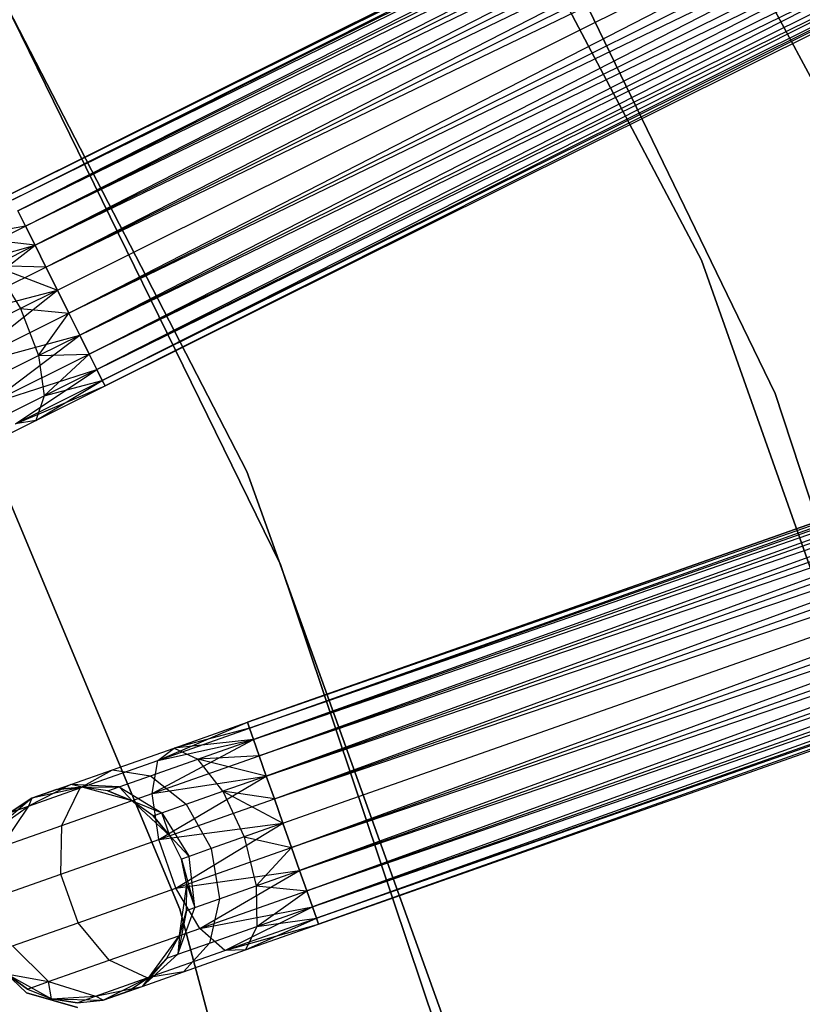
# Model space of a CAD drawing. Extents: x -91 to 92, y -91 to 92.
# Tile 245 of 256: x 39 to 46, y 13 to 22. Entities that reach past the tile are written whole.
import ezdxf

# ---------------------------------------------------------------- set-up
doc = ezdxf.new("R2010")
doc.units = 0
doc.header["$LTSCALE"] = 25.4
doc.layers.get('0').update_dxf_attribs({"linetype": 'CONTINUOUS'})

# ---------------------------------------------------------------- blocks, each defined once
blk = doc.blocks.new('NL2500012258_STL_2')
at = {"color": 0}
for p, q in [((148.2942, 28.9044, 177.3795), (131.0623, 20.324, 177.6205)), ((131.0623, 20.324, 177.3795), (148.2942, 28.9044, 177.3795)), ((148.2942, 28.9044, 177.3795), (131.0623, 20.324, 177.6205)), ((131.0623, 20.324, 177.3795), (148.2942, 28.9044, 177.3795)), ((131.088, 20.2723, 177.1454), (148.2942, 28.9044, 177.3795)), ((131.088, 20.2723, 177.1454), (148.2942, 28.9044, 177.3795)), ((131.0623, 20.324, 177.6205), (148.3199, 28.8528, 177.8546)), ((131.0623, 20.324, 177.6205), (148.3199, 28.8528, 177.8546)), ((131.088, 20.2723, 177.8546), (148.3199, 28.8528, 177.8546)), ((131.088, 20.2723, 177.8546), (148.3199, 28.8528, 177.8546)), ((148.3199, 28.8528, 177.8546), (131.1379, 20.172, 178.0681)), ((148.3199, 28.8528, 177.8546), (131.1379, 20.172, 178.0681)), ((148.3698, 28.7525, 176.9319), (131.088, 20.2723, 177.1454)), ((148.3698, 28.7525, 176.9319), (131.088, 20.2723, 177.1454)), ((131.1379, 20.172, 176.9319), (148.3698, 28.7525, 176.9319)), ((131.1379, 20.172, 176.9319), (148.3698, 28.7525, 176.9319)), ((131.2092, 20.0289, 176.7515), (148.3698, 28.7525, 176.9319)), ((131.2092, 20.0289, 176.7515), (148.3698, 28.7525, 176.9319)), ((131.1379, 20.172, 178.0681), (148.4411, 28.6094, 178.2485)), ((131.1379, 20.172, 178.0681), (148.4411, 28.6094, 178.2485)), ((131.2092, 20.0289, 178.2485), (148.4411, 28.6094, 178.2485)), ((131.2092, 20.0289, 178.2485), (148.4411, 28.6094, 178.2485)), ((148.4411, 28.6094, 178.2485), (131.2976, 19.8513, 178.3855)), ((148.4411, 28.6094, 178.2485), (131.2976, 19.8513, 178.3855)), ((148.5295, 28.4318, 176.6145), (131.2092, 20.0289, 176.7515)), ((148.5295, 28.4318, 176.6145), (131.2092, 20.0289, 176.7515)), ((131.2976, 19.8513, 176.6145), (148.5295, 28.4318, 176.6145)), ((131.2976, 19.8513, 176.6145), (148.5295, 28.4318, 176.6145)), ((131.3981, 19.6496, 176.5291), (148.5295, 28.4318, 176.6145)), ((131.3981, 19.6496, 176.5291), (148.5295, 28.4318, 176.6145)), ((131.2976, 19.8513, 178.3855), (148.63, 28.23, 178.4709)), ((131.2976, 19.8513, 178.3855), (148.63, 28.23, 178.4709)), ((131.3981, 19.6496, 178.4709), (148.63, 28.23, 178.4709)), ((131.3981, 19.6496, 178.4709), (148.63, 28.23, 178.4709)), ((131.3981, 19.6496, 176.5291), (148.7366, 28.0158, 176.5)), ((131.3981, 19.6496, 176.5291), (148.7366, 28.0158, 176.5)), ((131.5047, 19.4353, 178.5), (148.7366, 28.0158, 178.5)), ((131.5047, 19.4353, 178.5), (148.7366, 28.0158, 178.5)), ((131.5047, 19.4353, 176.5), (148.7366, 28.0158, 176.5)), ((131.5047, 19.4353, 176.5), (148.7366, 28.0158, 176.5)), ((131.6114, 19.2211, 176.5291), (148.7366, 28.0158, 176.5)), ((131.6114, 19.2211, 176.5291), (148.7366, 28.0158, 176.5)), ((131.6114, 19.2211, 178.4709), (148.8433, 27.8016, 178.4709)), ((131.6114, 19.2211, 178.4709), (148.8433, 27.8016, 178.4709)), ((148.8433, 27.8016, 178.4709), (131.7119, 19.0193, 178.3855)), ((148.8433, 27.8016, 178.4709), (131.7119, 19.0193, 178.3855)), ((148.9438, 27.5998, 176.6145), (131.6114, 19.2211, 176.5291)), ((148.9438, 27.5998, 176.6145), (131.6114, 19.2211, 176.5291)), ((131.7119, 19.0193, 176.6145), (148.9438, 27.5998, 176.6145)), ((131.7119, 19.0193, 176.6145), (148.9438, 27.5998, 176.6145)), ((131.8003, 18.8417, 176.7515), (148.9438, 27.5998, 176.6145)), ((131.8003, 18.8417, 176.7515), (148.9438, 27.5998, 176.6145)), ((131.7119, 19.0193, 178.3855), (149.0322, 27.4222, 178.2485)), ((131.7119, 19.0193, 178.3855), (149.0322, 27.4222, 178.2485)), ((131.8003, 18.8417, 178.2485), (149.0322, 27.4222, 178.2485)), ((131.8003, 18.8417, 178.2485), (149.0322, 27.4222, 178.2485)), ((149.0322, 27.4222, 178.2485), (131.8716, 18.6986, 178.0681)), ((149.0322, 27.4222, 178.2485), (131.8716, 18.6986, 178.0681)), ((149.1035, 27.2791, 176.9319), (131.8003, 18.8417, 176.7515)), ((149.1035, 27.2791, 176.9319), (131.8003, 18.8417, 176.7515)), ((131.8716, 18.6986, 176.9319), (149.1035, 27.2791, 176.9319)), ((131.8716, 18.6986, 176.9319), (149.1035, 27.2791, 176.9319)), ((131.9215, 18.5983, 177.1454), (149.1035, 27.2791, 176.9319)), ((131.9215, 18.5983, 177.1454), (149.1035, 27.2791, 176.9319)), ((131.8716, 18.6986, 178.0681), (149.1534, 27.1788, 177.8546)), ((131.8716, 18.6986, 178.0681), (149.1534, 27.1788, 177.8546)), ((131.9215, 18.5983, 177.8546), (149.1534, 27.1788, 177.8546)), ((131.9215, 18.5983, 177.8546), (149.1534, 27.1788, 177.8546)), ((149.1534, 27.1788, 177.8546), (131.9472, 18.5467, 177.6205)), ((149.1534, 27.1788, 177.8546), (131.9472, 18.5467, 177.6205)), ((149.1791, 27.1272, 177.3795), (131.9215, 18.5983, 177.1454)), ((149.1791, 27.1272, 177.3795), (131.9215, 18.5983, 177.1454)), ((131.9472, 18.5467, 177.3795), (149.1791, 27.1272, 177.3795)), ((131.9472, 18.5467, 177.6205), (149.1791, 27.1272, 177.3795)), ((131.9472, 18.5467, 177.6205), (149.1791, 27.1272, 177.3795)), ((131.9472, 18.5467, 177.3795), (149.1791, 27.1272, 177.3795)), ((135.5827, 26.8484, 20), (138.719, 20.9902, 20)), ((138.719, 20.9902, 26.5), (135.5827, 26.8484, 26.5)), ((135.5827, 26.8484, 20), (138.719, 20.9902, 20)), ((138.719, 20.9902, 26.5), (135.5827, 26.8484, 26.5)), ((137.4811, 19.715, 19), (134.1299, 26.0598, 19)), ((134.1299, 26.0598, 20), (137.4811, 19.715, 20)), ((134.1299, 26.0598, 20), (137.4811, 19.715, 20)), ((137.4811, 19.715, 19), (134.1299, 26.0598, 19)), ((138.1649, 18.4776, 20), (135.2935, 24.4044, 20)), ((135.2935, 24.4044, 26.5), (138.1649, 18.4776, 26.5)), ((135.2935, 24.4044, 26.5), (138.1649, 18.4776, 26.5)), ((138.1649, 18.4776, 20), (135.2935, 24.4044, 20)), ((133.264, 17.7526, 186), (130.5969, 22.9266, 186)), ((130.5969, 22.9266, 187), (133.264, 17.7526, 187)), ((133.264, 17.7526, 186), (130.5969, 22.9266, 186)), ((130.5969, 22.9266, 187), (133.264, 17.7526, 187)), ((133.575, 16.8889, 186), (131.0181, 22.1108, 186)), ((131.0181, 22.1108, 178.5), (133.575, 16.8889, 178.5)), ((133.575, 16.8889, 186), (131.0181, 22.1108, 186)), ((131.0181, 22.1108, 178.5), (133.575, 16.8889, 178.5)), ((151.4237, 21.8241, 177.3795), (133.268, 15.4262, 177.6205)), ((133.268, 15.4262, 177.3795), (151.4237, 21.8241, 177.3795)), ((151.4237, 21.8241, 177.3795), (133.268, 15.4262, 177.6205)), ((133.268, 15.4262, 177.3795), (151.4237, 21.8241, 177.3795)), ((133.268, 15.4262, 177.6205), (151.4429, 21.7697, 177.8546)), ((133.268, 15.4262, 177.6205), (151.4429, 21.7697, 177.8546)), ((133.2872, 15.3718, 177.1454), (151.4237, 21.8241, 177.3795)), ((133.2872, 15.3718, 177.1454), (151.4237, 21.8241, 177.3795)), ((133.2872, 15.3718, 177.8546), (151.4429, 21.7697, 177.8546)), ((133.2872, 15.3718, 177.8546), (151.4429, 21.7697, 177.8546)), ((151.4429, 21.7697, 177.8546), (133.3244, 15.2662, 178.0681)), ((151.4429, 21.7697, 177.8546), (133.3244, 15.2662, 178.0681)), ((151.4801, 21.664, 176.9319), (133.2872, 15.3718, 177.1454)), ((151.4801, 21.664, 176.9319), (133.2872, 15.3718, 177.1454)), ((133.3244, 15.2662, 176.9319), (151.4801, 21.664, 176.9319)), ((133.3244, 15.2662, 176.9319), (151.4801, 21.664, 176.9319)), ((133.3776, 15.1154, 176.7515), (151.4801, 21.664, 176.9319)), ((133.3776, 15.1154, 176.7515), (151.4801, 21.664, 176.9319)), ((133.3244, 15.2662, 178.0681), (151.5333, 21.5132, 178.2485)), ((133.3244, 15.2662, 178.0681), (151.5333, 21.5132, 178.2485)), ((133.3776, 15.1154, 178.2485), (151.5333, 21.5132, 178.2485)), ((133.3776, 15.1154, 178.2485), (151.5333, 21.5132, 178.2485)), ((151.5333, 21.5132, 178.2485), (133.4435, 14.9283, 178.3855)), ((151.5333, 21.5132, 178.2485), (133.4435, 14.9283, 178.3855)), ((151.5992, 21.3261, 176.6145), (133.3776, 15.1154, 176.7515)), ((151.5992, 21.3261, 176.6145), (133.3776, 15.1154, 176.7515)), ((133.4435, 14.9283, 176.6145), (151.5992, 21.3261, 176.6145)), ((133.4435, 14.9283, 176.6145), (151.5992, 21.3261, 176.6145)), ((133.5184, 14.7157, 176.5291), (151.5992, 21.3261, 176.6145)), ((133.5184, 14.7157, 176.5291), (151.5992, 21.3261, 176.6145)), ((133.4435, 14.9283, 178.3855), (151.6741, 21.1135, 178.4709)), ((133.4435, 14.9283, 178.3855), (151.6741, 21.1135, 178.4709)), ((133.5184, 14.7157, 178.4709), (151.6741, 21.1135, 178.4709)), ((133.5184, 14.7157, 178.4709), (151.6741, 21.1135, 178.4709)), ((133.5184, 14.7157, 176.5291), (151.7537, 20.8878, 176.5)), ((133.5184, 14.7157, 176.5291), (151.7537, 20.8878, 176.5)), ((133.5979, 14.49, 178.5), (151.7537, 20.8878, 178.5)), ((133.5979, 14.49, 178.5), (151.7537, 20.8878, 178.5)), ((133.5979, 14.49, 176.5), (151.7537, 20.8878, 176.5)), ((133.5979, 14.49, 176.5), (151.7537, 20.8878, 176.5)), ((133.6775, 14.2643, 176.5291), (151.7537, 20.8878, 176.5)), ((133.6775, 14.2643, 176.5291), (151.7537, 20.8878, 176.5)), ((133.6775, 14.2643, 178.4709), (151.8332, 20.6621, 178.4709)), ((133.6775, 14.2643, 178.4709), (151.8332, 20.6621, 178.4709)), ((151.8332, 20.6621, 178.4709), (133.7524, 14.0517, 178.3855)), ((151.8332, 20.6621, 178.4709), (133.7524, 14.0517, 178.3855)), ((151.9081, 20.4495, 176.6145), (133.6775, 14.2643, 176.5291)), ((151.9081, 20.4495, 176.6145), (133.6775, 14.2643, 176.5291)), ((133.7524, 14.0517, 176.6145), (151.9081, 20.4495, 176.6145)), ((133.7524, 14.0517, 176.6145), (151.9081, 20.4495, 176.6145)), ((133.8183, 13.8645, 176.7515), (151.9081, 20.4495, 176.6145)), ((133.8183, 13.8645, 176.7515), (151.9081, 20.4495, 176.6145)), ((133.7524, 14.0517, 178.3855), (151.9741, 20.2624, 178.2485)), ((133.7524, 14.0517, 178.3855), (151.9741, 20.2624, 178.2485)), ((133.8183, 13.8645, 178.2485), (151.9741, 20.2624, 178.2485)), ((133.8183, 13.8645, 178.2485), (151.9741, 20.2624, 178.2485)), ((151.9741, 20.2624, 178.2485), (133.8715, 13.7138, 178.0681)), ((151.9741, 20.2624, 178.2485), (133.8715, 13.7138, 178.0681)), ((131.1379, 20.172, 176.9319), (131.2092, 20.0289, 176.7515)), ((131.2092, 20.0289, 178.2485), (131.1379, 20.172, 178.0681)), ((131.2092, 20.0289, 178.2485), (131.1379, 20.172, 178.0681)), ((131.1379, 20.172, 176.9319), (131.2092, 20.0289, 176.7515)), ((152.0272, 20.1116, 176.9319), (133.8183, 13.8645, 176.7515)), ((152.0272, 20.1116, 176.9319), (133.8183, 13.8645, 176.7515)), ((133.8715, 13.7138, 176.9319), (152.0272, 20.1116, 176.9319)), ((133.8715, 13.7138, 176.9319), (152.0272, 20.1116, 176.9319)), ((133.9087, 13.6081, 177.1454), (152.0272, 20.1116, 176.9319)), ((133.9087, 13.6081, 177.1454), (152.0272, 20.1116, 176.9319)), ((130.2676, 19.5601, 176.9607), (131.2092, 20.0289, 176.7515)), ((130.2676, 19.5601, 176.9607), (131.2092, 20.0289, 176.7515)), ((131.2092, 20.0289, 178.2485), (130.6474, 19.9278, 178.1771)), ((131.2092, 20.0289, 178.2485), (130.6474, 19.9278, 178.1771)), ((131.2092, 20.0289, 176.7515), (131.2976, 19.8513, 176.6145)), ((131.2976, 19.8513, 178.3855), (131.2092, 20.0289, 178.2485)), ((131.2976, 19.8513, 178.3855), (131.2092, 20.0289, 178.2485)), ((131.2092, 20.0289, 176.7515), (131.2976, 19.8513, 176.6145)), ((133.8715, 13.7138, 178.0681), (152.0644, 20.0059, 177.8546)), ((133.8715, 13.7138, 178.0681), (152.0644, 20.0059, 177.8546)), ((133.9087, 13.6081, 177.8546), (152.0644, 20.0059, 177.8546)), ((133.9087, 13.6081, 177.8546), (152.0644, 20.0059, 177.8546)), ((152.0644, 20.0059, 177.8546), (133.9279, 13.5537, 177.6205)), ((152.0644, 20.0059, 177.8546), (133.9279, 13.5537, 177.6205)), ((131.2976, 19.8513, 178.3855), (130.6474, 19.9278, 178.1771)), ((131.2976, 19.8513, 178.3855), (130.6474, 19.9278, 178.1771)), ((152.0836, 19.9515, 177.3795), (133.9087, 13.6081, 177.1454)), ((152.0836, 19.9515, 177.3795), (133.9087, 13.6081, 177.1454)), ((133.9279, 13.5537, 177.3795), (152.0836, 19.9515, 177.3795)), ((133.9279, 13.5537, 177.6205), (152.0836, 19.9515, 177.3795)), ((133.9279, 13.5537, 177.6205), (152.0836, 19.9515, 177.3795)), ((133.9279, 13.5537, 177.3795), (152.0836, 19.9515, 177.3795)), ((130.2676, 19.5601, 176.9607), (131.2976, 19.8513, 176.6145)), ((130.2676, 19.5601, 176.9607), (131.2976, 19.8513, 176.6145)), ((130.3803, 19.1428, 176.7552), (131.2976, 19.8513, 176.6145)), ((130.3803, 19.1428, 176.7552), (131.2976, 19.8513, 176.6145)), ((131.2976, 19.8513, 178.3855), (130.9158, 19.6612, 178.4703)), ((131.2976, 19.8513, 178.3855), (130.9158, 19.6612, 178.4703)), ((131.2976, 19.8513, 176.6145), (131.3981, 19.6496, 176.5291)), ((131.3981, 19.6496, 178.4709), (131.2976, 19.8513, 178.3855)), ((131.3981, 19.6496, 178.4709), (131.2976, 19.8513, 178.3855)), ((131.2976, 19.8513, 176.6145), (131.3981, 19.6496, 176.5291)), ((130.3803, 19.1428, 176.7552), (131.3981, 19.6496, 176.5291)), ((130.3803, 19.1428, 176.7552), (131.3981, 19.6496, 176.5291)), ((131.3981, 19.6496, 178.4709), (130.9158, 19.6612, 178.4703)), ((130.9158, 19.6612, 178.4703), (131.5047, 19.4353, 178.5)), ((131.3981, 19.6496, 178.4709), (130.9158, 19.6612, 178.4703)), ((130.9158, 19.6612, 178.4703), (131.5047, 19.4353, 178.5)), ((130.9158, 19.6612, 178.4703), (131.1622, 19.2648, 178.5761)), ((130.9158, 19.6612, 178.4703), (131.1622, 19.2648, 178.5761)), ((131.3981, 19.6496, 176.5291), (131.5047, 19.4353, 176.5)), ((131.5047, 19.4353, 178.5), (131.3981, 19.6496, 178.4709)), ((131.5047, 19.4353, 178.5), (131.3981, 19.6496, 178.4709)), ((131.3981, 19.6496, 176.5291), (131.5047, 19.4353, 176.5)), ((139.8727, 12.9498, 19), (137.4811, 19.715, 19)), ((137.4811, 19.715, 20), (139.8727, 12.9498, 20)), ((137.4811, 19.715, 20), (139.8727, 12.9498, 20)), ((137.4811, 19.715, 20), (137.4811, 19.715, 19)), ((139.8727, 12.9498, 19), (137.4811, 19.715, 19)), ((137.4811, 19.715, 20), (137.4811, 19.715, 19)), ((130.3803, 19.1428, 176.7552), (131.5047, 19.4353, 176.5)), ((130.3803, 19.1428, 176.7552), (131.5047, 19.4353, 176.5)), ((130.5937, 18.7143, 176.7552), (131.5047, 19.4353, 176.5)), ((130.5937, 18.7143, 176.7552), (131.5047, 19.4353, 176.5)), ((131.5047, 19.4353, 178.5), (131.1622, 19.2648, 178.5761)), ((131.5047, 19.4353, 178.5), (131.1622, 19.2648, 178.5761)), ((131.6114, 19.2211, 178.4709), (131.5047, 19.4353, 178.5)), ((131.5047, 19.4353, 176.5), (131.6114, 19.2211, 176.5291)), ((131.6114, 19.2211, 178.4709), (131.5047, 19.4353, 178.5)), ((131.5047, 19.4353, 176.5), (131.6114, 19.2211, 176.5291)), ((130.5937, 18.7143, 176.7552), (131.6114, 19.2211, 176.5291)), ((130.5937, 18.7143, 176.7552), (131.6114, 19.2211, 176.5291)), ((131.1622, 19.2648, 178.5761), (130.8718, 19.1202, 178.7929)), ((131.1622, 19.2648, 178.5761), (130.8718, 19.1202, 178.7929)), ((131.1622, 19.2648, 178.5761), (131.6114, 19.2211, 178.4709)), ((131.1622, 19.2648, 178.5761), (131.6114, 19.2211, 178.4709)), ((131.1622, 19.2648, 178.5761), (131.3301, 18.8292, 178.4703)), ((131.1622, 19.2648, 178.5761), (131.3301, 18.8292, 178.4703)), ((131.3301, 18.8292, 178.4703), (131.6114, 19.2211, 178.4709)), ((131.3301, 18.8292, 178.4703), (131.6114, 19.2211, 178.4709)), ((131.7119, 19.0193, 178.3855), (131.6114, 19.2211, 178.4709)), ((131.6114, 19.2211, 176.5291), (131.7119, 19.0193, 176.6145)), ((131.6114, 19.2211, 176.5291), (131.7119, 19.0193, 176.6145)), ((131.7119, 19.0193, 178.3855), (131.6114, 19.2211, 178.4709)), ((130.5937, 18.7143, 176.7552), (131.7119, 19.0193, 176.6145)), ((130.5937, 18.7143, 176.7552), (131.7119, 19.0193, 176.6145)), ((130.8588, 18.3729, 176.9607), (131.7119, 19.0193, 176.6145)), ((130.8588, 18.3729, 176.9607), (131.7119, 19.0193, 176.6145)), ((131.3301, 18.8292, 178.4703), (131.7119, 19.0193, 178.3855)), ((131.3301, 18.8292, 178.4703), (131.7119, 19.0193, 178.3855)), ((131.8003, 18.8417, 178.2485), (131.7119, 19.0193, 178.3855)), ((131.7119, 19.0193, 176.6145), (131.8003, 18.8417, 176.7515)), ((131.7119, 19.0193, 176.6145), (131.8003, 18.8417, 176.7515)), ((131.8003, 18.8417, 178.2485), (131.7119, 19.0193, 178.3855)), ((130.4549, 18.9272, 186), (132.6395, 13.6942, 186)), ((132.6395, 13.6942, 178.5), (130.4549, 18.9272, 178.5)), ((132.6395, 13.6942, 178.5), (130.4549, 18.9272, 178.5)), ((130.4549, 18.9272, 186), (132.6395, 13.6942, 186)), ((130.8588, 18.3729, 176.9607), (131.8003, 18.8417, 176.7515)), ((130.8588, 18.3729, 176.9607), (131.8003, 18.8417, 176.7515)), ((131.0064, 18.668, 178.7119), (131.3301, 18.8292, 178.4703)), ((131.0064, 18.668, 178.7119), (131.3301, 18.8292, 178.4703)), ((131.3301, 18.8292, 178.4703), (131.8003, 18.8417, 178.2485)), ((131.3301, 18.8292, 178.4703), (131.8003, 18.8417, 178.2485)), ((131.3301, 18.8292, 178.4703), (131.3811, 18.4544, 178.1771)), ((131.3301, 18.8292, 178.4703), (131.3811, 18.4544, 178.1771)), ((131.3811, 18.4544, 178.1771), (131.8003, 18.8417, 178.2485)), ((131.3811, 18.4544, 178.1771), (131.8003, 18.8417, 178.2485)), ((131.8716, 18.6986, 178.0681), (131.8003, 18.8417, 178.2485)), ((131.8003, 18.8417, 176.7515), (131.8716, 18.6986, 176.9319)), ((131.8003, 18.8417, 176.7515), (131.8716, 18.6986, 176.9319)), ((131.8716, 18.6986, 178.0681), (131.8003, 18.8417, 178.2485)), ((130.8588, 18.3729, 176.9607), (131.8716, 18.6986, 176.9319)), ((130.8588, 18.3729, 176.9607), (131.8716, 18.6986, 176.9319)), ((131.1149, 18.1967, 177.3246), (131.8716, 18.6986, 176.9319)), ((131.1149, 18.1967, 177.3246), (131.8716, 18.6986, 176.9319)), ((131.3811, 18.4544, 178.1771), (131.8716, 18.6986, 178.0681)), ((131.3811, 18.4544, 178.1771), (131.8716, 18.6986, 178.0681)), ((131.9215, 18.5983, 177.8546), (131.8716, 18.6986, 178.0681)), ((131.8716, 18.6986, 176.9319), (131.9215, 18.5983, 177.1454)), ((131.8716, 18.6986, 176.9319), (131.9215, 18.5983, 177.1454)), ((131.9215, 18.5983, 177.8546), (131.8716, 18.6986, 178.0681)), ((131.1149, 18.1967, 177.3246), (131.9215, 18.5983, 177.1454)), ((131.1149, 18.1967, 177.3246), (131.9215, 18.5983, 177.1454)), ((131.1149, 18.1967, 177.3246), (131.9472, 18.5467, 177.3795)), ((131.1149, 18.1967, 177.3246), (131.9472, 18.5467, 177.3795)), ((131.3034, 18.2261, 177.7636), (131.9215, 18.5983, 177.8546)), ((131.3034, 18.2261, 177.7636), (131.9215, 18.5983, 177.8546)), ((131.3034, 18.2261, 177.7636), (131.9472, 18.5467, 177.6205)), ((131.3034, 18.2261, 177.7636), (131.9472, 18.5467, 177.3795)), ((131.3034, 18.2261, 177.7636), (131.9472, 18.5467, 177.6205)), ((131.3034, 18.2261, 177.7636), (131.9472, 18.5467, 177.3795)), ((131.3811, 18.4544, 178.1771), (131.9215, 18.5983, 177.8546)), ((131.3811, 18.4544, 178.1771), (131.9215, 18.5983, 177.8546)), ((131.9472, 18.5467, 177.6205), (131.9215, 18.5983, 177.8546)), ((131.9215, 18.5983, 177.1454), (131.9472, 18.5467, 177.3795)), ((131.9215, 18.5983, 177.1454), (131.9472, 18.5467, 177.3795)), ((131.9472, 18.5467, 177.6205), (131.9215, 18.5983, 177.8546)), ((130.9652, 18.2473, 178.4875), (131.3811, 18.4544, 178.1771)), ((130.9652, 18.2473, 178.4875), (131.3811, 18.4544, 178.1771)), ((131.3811, 18.4544, 178.1771), (131.3034, 18.2261, 177.7636)), ((131.3811, 18.4544, 178.1771), (131.3034, 18.2261, 177.7636)), ((140.2208, 12.2209, 20), (138.1649, 18.4776, 20)), ((138.1649, 18.4776, 26.5), (140.2208, 12.2209, 26.5)), ((138.1649, 18.4776, 26.5), (140.2208, 12.2209, 26.5)), ((138.1649, 18.4776, 26.5), (138.1649, 18.4776, 20)), ((140.2208, 12.2209, 20), (138.1649, 18.4776, 20)), ((138.1649, 18.4776, 26.5), (138.1649, 18.4776, 20)), ((130.7576, 17.9543, 178.171), (131.3034, 18.2261, 177.7636)), ((130.7576, 17.9543, 178.171), (131.3034, 18.2261, 177.7636)), ((131.3034, 18.2261, 177.7636), (131.1149, 18.1967, 177.3246)), ((131.3034, 18.2261, 177.7636), (131.1149, 18.1967, 177.3246)), ((135.2329, 12.2749, 186), (133.264, 17.7526, 186)), ((133.264, 17.7526, 186), (133.264, 17.7526, 187)), ((133.264, 17.7526, 187), (135.2329, 12.2749, 187)), ((133.264, 17.7526, 186), (133.264, 17.7526, 187)), ((135.2329, 12.2749, 186), (133.264, 17.7526, 186)), ((133.264, 17.7526, 187), (135.2329, 12.2749, 187)), ((135.4286, 11.3779, 186), (133.575, 16.8889, 186)), ((133.575, 16.8889, 178.5), (135.4286, 11.3779, 178.5)), ((133.575, 16.8889, 186), (133.575, 16.8889, 178.5)), ((135.4286, 11.3779, 186), (133.575, 16.8889, 186)), ((133.575, 16.8889, 178.5), (135.4286, 11.3779, 178.5)), ((133.575, 16.8889, 186), (133.575, 16.8889, 178.5)), ((132.4373, 15.0724, 177.3246), (133.268, 15.4262, 177.3795)), ((132.4373, 15.0724, 177.3246), (133.268, 15.4262, 177.3795)), ((132.4373, 15.0724, 177.3246), (133.2872, 15.3718, 177.1454)), ((132.4373, 15.0724, 177.3246), (133.2872, 15.3718, 177.1454)), ((132.5897, 15.1872, 177.7636), (133.268, 15.4262, 177.3795)), ((132.5897, 15.1872, 177.7636), (133.268, 15.4262, 177.6205)), ((132.5897, 15.1872, 177.7636), (133.268, 15.4262, 177.3795)), ((132.5897, 15.1872, 177.7636), (133.268, 15.4262, 177.6205)), ((133.2872, 15.3718, 177.8546), (132.5897, 15.1872, 177.7636)), ((133.2872, 15.3718, 177.8546), (132.5897, 15.1872, 177.7636)), ((133.268, 15.4262, 177.3795), (133.2872, 15.3718, 177.1454)), ((133.2872, 15.3718, 177.8546), (133.268, 15.4262, 177.6205)), ((133.2872, 15.3718, 177.8546), (133.268, 15.4262, 177.6205)), ((133.268, 15.4262, 177.3795), (133.2872, 15.3718, 177.1454)), ((133.2872, 15.3718, 177.1454), (133.3244, 15.2662, 176.9319)), ((133.3244, 15.2662, 178.0681), (133.2872, 15.3718, 177.8546)), ((133.3244, 15.2662, 178.0681), (133.2872, 15.3718, 177.8546)), ((133.2872, 15.3718, 177.1454), (133.3244, 15.2662, 176.9319)), ((132.3855, 14.7658, 176.9607), (133.3244, 15.2662, 176.9319)), ((132.3855, 14.7658, 176.9607), (133.3244, 15.2662, 176.9319)), ((132.4373, 15.0724, 177.3246), (133.3244, 15.2662, 176.9319)), ((132.4373, 15.0724, 177.3246), (133.3244, 15.2662, 176.9319)), ((133.3244, 15.2662, 178.0681), (132.5897, 15.1872, 177.7636)), ((133.3244, 15.2662, 178.0681), (132.5897, 15.1872, 177.7636)), ((132.8076, 15.084, 178.1771), (133.3244, 15.2662, 178.0681)), ((132.8076, 15.084, 178.1771), (133.3244, 15.2662, 178.0681)), ((133.3244, 15.2662, 176.9319), (133.3776, 15.1154, 176.7515)), ((133.3776, 15.1154, 178.2485), (133.3244, 15.2662, 178.0681)), ((133.3776, 15.1154, 178.2485), (133.3244, 15.2662, 178.0681)), ((133.3244, 15.2662, 176.9319), (133.3776, 15.1154, 176.7515)), ((132.0146, 14.9846, 178.171), (132.5897, 15.1872, 177.7636)), ((132.0146, 14.9846, 178.171), (132.5897, 15.1872, 177.7636)), ((132.4373, 15.0724, 177.3246), (132.5897, 15.1872, 177.7636)), ((132.4373, 15.0724, 177.3246), (132.5897, 15.1872, 177.7636)), ((132.5897, 15.1872, 177.7636), (132.8076, 15.084, 178.1771)), ((132.5897, 15.1872, 177.7636), (132.8076, 15.084, 178.1771)), ((131.7169, 14.8185, 177.835), (132.4373, 15.0724, 177.3246)), ((131.7169, 14.8185, 177.835), (132.4373, 15.0724, 177.3246)), ((132.3694, 14.9296, 178.4875), (132.8076, 15.084, 178.1771)), ((132.3694, 14.9296, 178.4875), (132.8076, 15.084, 178.1771)), ((132.3855, 14.7658, 176.9607), (133.3776, 15.1154, 176.7515)), ((132.3855, 14.7658, 176.9607), (133.3776, 15.1154, 176.7515)), ((132.3855, 14.7658, 176.9607), (132.4373, 15.0724, 177.3246)), ((132.3855, 14.7658, 176.9607), (132.4373, 15.0724, 177.3246)), ((133.3776, 15.1154, 178.2485), (132.8076, 15.084, 178.1771)), ((133.3776, 15.1154, 178.2485), (132.8076, 15.084, 178.1771)), ((133.0412, 14.7865, 178.4703), (132.8076, 15.084, 178.1771)), ((133.4435, 14.9283, 178.3855), (132.8076, 15.084, 178.1771)), ((133.0412, 14.7865, 178.4703), (132.8076, 15.084, 178.1771)), ((133.4435, 14.9283, 178.3855), (132.8076, 15.084, 178.1771)), ((133.3776, 15.1154, 176.7515), (133.4435, 14.9283, 176.6145)), ((133.4435, 14.9283, 178.3855), (133.3776, 15.1154, 178.2485)), ((133.4435, 14.9283, 178.3855), (133.3776, 15.1154, 178.2485)), ((133.3776, 15.1154, 176.7515), (133.4435, 14.9283, 176.6145)), ((131.6303, 14.8491, 178.7808), (132.0146, 14.9846, 178.171)), ((131.6303, 14.8491, 178.7808), (132.0146, 14.9846, 178.171)), ((131.7169, 14.8185, 177.835), (132.0146, 14.9846, 178.171)), ((131.7169, 14.8185, 177.835), (132.0146, 14.9846, 178.171)), ((132.0146, 14.9846, 178.171), (132.3694, 14.9296, 178.4875)), ((132.0146, 14.9846, 178.171), (132.3694, 14.9296, 178.4875)), ((132.0767, 14.8265, 178.952), (132.3694, 14.9296, 178.4875)), ((132.0767, 14.8265, 178.952), (132.3694, 14.9296, 178.4875)), ((132.3694, 14.9296, 178.4875), (132.7002, 14.6663, 178.7119)), ((132.3694, 14.9296, 178.4875), (132.7002, 14.6663, 178.7119)), ((132.3855, 14.7658, 176.9607), (133.4435, 14.9283, 176.6145)), ((132.3855, 14.7658, 176.9607), (133.4435, 14.9283, 176.6145)), ((132.4461, 14.3378, 176.7552), (133.4435, 14.9283, 176.6145)), ((132.4461, 14.3378, 176.7552), (133.4435, 14.9283, 176.6145)), ((133.4435, 14.9283, 178.3855), (133.0412, 14.7865, 178.4703)), ((133.4435, 14.9283, 178.3855), (133.0412, 14.7865, 178.4703)), ((133.4435, 14.9283, 176.6145), (133.5184, 14.7157, 176.5291)), ((133.5184, 14.7157, 178.4709), (133.4435, 14.9283, 178.3855)), ((133.5184, 14.7157, 178.4709), (133.4435, 14.9283, 178.3855)), ((133.4435, 14.9283, 176.6145), (133.5184, 14.7157, 176.5291)), ((131.6303, 14.8491, 178.7808), (131.2355, 14.6488, 178.5989)), ((131.6303, 14.8491, 178.7808), (131.2355, 14.6488, 178.5989)), ((131.2355, 14.6488, 178.5989), (131.7169, 14.8185, 177.835)), ((131.2355, 14.6488, 178.5989), (131.7169, 14.8185, 177.835)), ((131.268, 14.7215, 179.5), (131.6303, 14.8491, 178.7808)), ((131.268, 14.7215, 179.5), (131.6303, 14.8491, 178.7808)), ((131.7353, 14.825, 185), (131.268, 14.7215, 185)), ((131.7353, 14.825, 185), (131.268, 14.7215, 185)), ((131.4954, 14.8016, 179.5), (131.268, 14.7215, 185)), ((131.4954, 14.8016, 179.5), (131.268, 14.7215, 185)), ((131.4954, 14.8016, 179.5), (131.6303, 14.8491, 178.7808)), ((131.4954, 14.8016, 179.5), (131.6303, 14.8491, 178.7808)), ((131.7353, 14.825, 179.5), (131.4954, 14.8016, 179.5)), ((131.4954, 14.8016, 179.5), (131.7353, 14.825, 185)), ((131.4954, 14.8016, 179.5), (131.7353, 14.825, 185)), ((131.7353, 14.825, 179.5), (131.4954, 14.8016, 179.5)), ((131.5445, 14.4695, 177.5565), (131.7169, 14.8185, 177.835)), ((131.5445, 14.4695, 177.5565), (131.7169, 14.8185, 177.835)), ((131.7353, 14.825, 179.5), (131.6303, 14.8491, 178.7808)), ((131.7353, 14.825, 179.5), (131.6303, 14.8491, 178.7808)), ((132.0767, 14.8265, 178.952), (131.6303, 14.8491, 178.7808)), ((132.0767, 14.8265, 178.952), (131.6303, 14.8491, 178.7808)), ((131.7353, 14.825, 179.5), (132.0767, 14.8265, 178.952)), ((131.7353, 14.825, 179.5), (132.0767, 14.8265, 178.952)), ((132.1972, 14.6995, 185), (131.7353, 14.825, 185)), ((131.9739, 14.7903, 179.5), (131.7353, 14.825, 185)), ((132.1972, 14.6995, 185), (131.7353, 14.825, 185)), ((131.9739, 14.7903, 179.5), (131.7353, 14.825, 179.5)), ((131.7353, 14.825, 179.5), (131.7353, 14.825, 185)), ((131.9739, 14.7903, 179.5), (131.7353, 14.825, 185)), ((131.7353, 14.825, 179.5), (131.7353, 14.825, 185)), ((131.9739, 14.7903, 179.5), (131.7353, 14.825, 179.5)), ((131.9739, 14.7903, 179.5), (132.0767, 14.8265, 178.952)), ((131.9739, 14.7903, 179.5), (132.0767, 14.8265, 178.952)), ((132.0767, 14.8265, 178.952), (132.4723, 14.586, 179.0735)), ((132.1972, 14.6995, 179.5), (132.0767, 14.8265, 178.952)), ((132.1972, 14.6995, 179.5), (132.0767, 14.8265, 178.952)), ((132.0767, 14.8265, 178.952), (132.4723, 14.586, 179.0735)), ((131.268, 14.7215, 185), (130.9023, 14.4127, 185)), ((131.268, 14.7215, 185), (130.9023, 14.4127, 185)), ((131.268, 14.7215, 179.5), (131.0664, 14.5893, 179.5)), ((131.0664, 14.5893, 179.5), (131.268, 14.7215, 185)), ((131.0664, 14.5893, 179.5), (131.268, 14.7215, 185)), ((131.268, 14.7215, 179.5), (131.0664, 14.5893, 179.5)), ((131.268, 14.7215, 179.5), (131.2355, 14.6488, 178.5989)), ((131.268, 14.7215, 179.5), (131.2355, 14.6488, 178.5989)), ((131.268, 14.7215, 179.5), (131.268, 14.7215, 185)), ((131.268, 14.7215, 179.5), (131.268, 14.7215, 185)), ((131.5445, 14.4695, 177.5565), (132.3855, 14.7658, 176.9607)), ((131.5445, 14.4695, 177.5565), (132.3855, 14.7658, 176.9607)), ((132.1972, 14.6995, 179.5), (131.9739, 14.7903, 179.5)), ((131.9739, 14.7903, 179.5), (132.1972, 14.6995, 185)), ((131.9739, 14.7903, 179.5), (132.1972, 14.6995, 185)), ((132.1972, 14.6995, 179.5), (131.9739, 14.7903, 179.5)), ((132.4461, 14.3378, 176.7552), (132.3855, 14.7658, 176.9607)), ((132.4461, 14.3378, 176.7552), (132.3855, 14.7658, 176.9607)), ((132.4461, 14.3378, 176.7552), (133.5184, 14.7157, 176.5291)), ((132.4461, 14.3378, 176.7552), (133.5184, 14.7157, 176.5291)), ((132.7002, 14.6663, 178.7119), (133.0412, 14.7865, 178.4703)), ((132.7002, 14.6663, 178.7119), (133.0412, 14.7865, 178.4703)), ((133.5184, 14.7157, 178.4709), (133.0412, 14.7865, 178.4703)), ((133.0412, 14.7865, 178.4703), (133.5979, 14.49, 178.5)), ((133.5184, 14.7157, 178.4709), (133.0412, 14.7865, 178.4703)), ((133.0412, 14.7865, 178.4703), (133.5979, 14.49, 178.5)), ((133.0412, 14.7865, 178.4703), (133.237, 14.3628, 178.5761)), ((133.0412, 14.7865, 178.4703), (133.237, 14.3628, 178.5761)), ((133.5184, 14.7157, 176.5291), (133.5979, 14.49, 176.5)), ((133.5979, 14.49, 178.5), (133.5184, 14.7157, 178.4709)), ((133.5979, 14.49, 178.5), (133.5184, 14.7157, 178.4709)), ((133.5184, 14.7157, 176.5291), (133.5979, 14.49, 176.5)), ((130.9023, 14.4127, 179.5), (131.2355, 14.6488, 178.5989)), ((130.9023, 14.4127, 179.5), (131.2355, 14.6488, 178.5989)), ((131.2355, 14.6488, 178.5989), (130.9826, 14.2714, 178.4482)), ((131.2355, 14.6488, 178.5989), (130.9826, 14.2714, 178.4482)), ((131.0664, 14.5893, 179.5), (131.2355, 14.6488, 178.5989)), ((131.0664, 14.5893, 179.5), (131.2355, 14.6488, 178.5989)), ((132.5479, 14.3737, 185), (132.1972, 14.6995, 185)), ((132.3923, 14.5578, 179.5), (132.1972, 14.6995, 185)), ((132.5479, 14.3737, 185), (132.1972, 14.6995, 185)), ((132.3923, 14.5578, 179.5), (132.1972, 14.6995, 179.5)), ((132.1972, 14.6995, 179.5), (132.1972, 14.6995, 185)), ((132.3923, 14.5578, 179.5), (132.1972, 14.6995, 185)), ((132.1972, 14.6995, 179.5), (132.1972, 14.6995, 185)), ((132.1972, 14.6995, 179.5), (132.4723, 14.586, 179.0735)), ((132.1972, 14.6995, 179.5), (132.4723, 14.586, 179.0735)), ((132.3923, 14.5578, 179.5), (132.1972, 14.6995, 179.5)), ((132.4723, 14.586, 179.0735), (132.7002, 14.6663, 178.7119)), ((132.4723, 14.586, 179.0735), (132.7002, 14.6663, 178.7119)), ((132.7002, 14.6663, 178.7119), (132.931, 14.255, 178.7929)), ((132.7002, 14.6663, 178.7119), (132.931, 14.255, 178.7929)), ((132.3923, 14.5578, 179.5), (132.4723, 14.586, 179.0735)), ((132.3923, 14.5578, 179.5), (132.4723, 14.586, 179.0735)), ((132.5479, 14.3737, 179.5), (132.3923, 14.5578, 179.5)), ((132.3923, 14.5578, 179.5), (132.5479, 14.3737, 185)), ((132.3923, 14.5578, 179.5), (132.5479, 14.3737, 185)), ((132.5479, 14.3737, 179.5), (132.3923, 14.5578, 179.5)), ((132.5479, 14.3737, 179.5), (132.4723, 14.586, 179.0735)), ((132.4723, 14.586, 179.0735), (132.7266, 14.1829, 179.1173)), ((132.4723, 14.586, 179.0735), (132.7266, 14.1829, 179.1173)), ((132.5479, 14.3737, 179.5), (132.4723, 14.586, 179.0735)), ((130.9826, 14.2714, 178.4482), (131.5445, 14.4695, 177.5565)), ((130.9826, 14.2714, 178.4482), (131.5445, 14.4695, 177.5565)), ((131.5371, 14.0175, 177.3992), (131.5445, 14.4695, 177.5565)), ((131.5371, 14.0175, 177.3992), (131.5445, 14.4695, 177.5565)), ((132.4461, 14.3378, 176.7552), (133.5979, 14.49, 176.5)), ((132.4461, 14.3378, 176.7552), (133.5979, 14.49, 176.5)), ((132.6052, 13.8864, 176.7552), (133.5979, 14.49, 176.5)), ((132.6052, 13.8864, 176.7552), (133.5979, 14.49, 176.5)), ((133.5979, 14.49, 178.5), (133.237, 14.3628, 178.5761)), ((133.5979, 14.49, 178.5), (133.237, 14.3628, 178.5761)), ((133.6775, 14.2643, 178.4709), (133.5979, 14.49, 178.5)), ((133.5979, 14.49, 176.5), (133.6775, 14.2643, 176.5291)), ((133.6775, 14.2643, 178.4709), (133.5979, 14.49, 178.5)), ((133.5979, 14.49, 176.5), (133.6775, 14.2643, 176.5291)), ((132.6548, 14.1576, 185), (132.5479, 14.3737, 185)), ((132.6548, 14.1576, 179.5), (132.5479, 14.3737, 179.5)), ((132.5479, 14.3737, 179.5), (132.5479, 14.3737, 185)), ((132.6548, 14.1576, 185), (132.5479, 14.3737, 185)), ((132.5479, 14.3737, 179.5), (132.5479, 14.3737, 185)), ((132.5479, 14.3737, 179.5), (132.7266, 14.1829, 179.1173)), ((132.5479, 14.3737, 179.5), (132.7266, 14.1829, 179.1173)), ((132.6548, 14.1576, 179.5), (132.5479, 14.3737, 179.5)), ((133.237, 14.3628, 178.5761), (132.931, 14.255, 178.7929)), ((133.237, 14.3628, 178.5761), (132.931, 14.255, 178.7929)), ((133.237, 14.3628, 178.5761), (133.6775, 14.2643, 178.4709)), ((133.237, 14.3628, 178.5761), (133.6775, 14.2643, 178.4709)), ((133.237, 14.3628, 178.5761), (133.3501, 13.9099, 178.4703)), ((133.237, 14.3628, 178.5761), (133.3501, 13.9099, 178.4703)), ((131.5371, 14.0175, 177.3992), (132.4461, 14.3378, 176.7552)), ((131.5371, 14.0175, 177.3992), (132.4461, 14.3378, 176.7552)), ((132.6052, 13.8864, 176.7552), (132.4461, 14.3378, 176.7552)), ((132.6052, 13.8864, 176.7552), (132.4461, 14.3378, 176.7552)), ((132.6052, 13.8864, 176.7552), (133.6775, 14.2643, 176.5291)), ((132.6052, 13.8864, 176.7552), (133.6775, 14.2643, 176.5291)), ((132.931, 14.255, 178.7929), (132.7266, 14.1829, 179.1173)), ((132.931, 14.255, 178.7929), (132.7266, 14.1829, 179.1173)), ((132.931, 14.255, 178.7929), (133.0091, 13.7897, 178.7119)), ((132.931, 14.255, 178.7929), (133.0091, 13.7897, 178.7119)), ((133.3501, 13.9099, 178.4703), (133.6775, 14.2643, 178.4709)), ((133.3501, 13.9099, 178.4703), (133.6775, 14.2643, 178.4709)), ((133.7524, 14.0517, 178.3855), (133.6775, 14.2643, 178.4709)), ((133.6775, 14.2643, 176.5291), (133.7524, 14.0517, 176.6145)), ((133.6775, 14.2643, 176.5291), (133.7524, 14.0517, 176.6145)), ((133.7524, 14.0517, 178.3855), (133.6775, 14.2643, 178.4709)), ((132.7266, 14.1829, 179.1173), (132.6548, 14.1576, 179.5)), ((132.7266, 14.1829, 179.1173), (132.6548, 14.1576, 179.5)), ((132.7069, 13.9222, 185), (132.6548, 14.1576, 185)), ((132.7069, 13.9222, 179.5), (132.6548, 14.1576, 179.5)), ((132.6548, 14.1576, 179.5), (132.6548, 14.1576, 185)), ((132.7069, 13.9222, 185), (132.6548, 14.1576, 185)), ((132.6548, 14.1576, 179.5), (132.6548, 14.1576, 185)), ((132.6548, 14.1576, 179.5), (132.7812, 13.7094, 179.0735)), ((132.7069, 13.9222, 179.5), (132.6548, 14.1576, 179.5)), ((132.6548, 14.1576, 179.5), (132.7812, 13.7094, 179.0735)), ((132.7812, 13.7094, 179.0735), (132.7266, 14.1829, 179.1173)), ((132.7812, 13.7094, 179.0735), (132.7266, 14.1829, 179.1173)), ((130.9296, 13.8034, 178.3631), (131.5371, 14.0175, 177.3992)), ((130.9296, 13.8034, 178.3631), (131.5371, 14.0175, 177.3992)), ((131.6961, 13.5661, 177.3992), (131.5371, 14.0175, 177.3992)), ((131.6961, 13.5661, 177.3992), (131.5371, 14.0175, 177.3992)), ((132.6052, 13.8864, 176.7552), (133.7524, 14.0517, 176.6145)), ((132.6052, 13.8864, 176.7552), (133.7524, 14.0517, 176.6145)), ((132.8263, 13.515, 176.9607), (133.7524, 14.0517, 176.6145)), ((132.8263, 13.515, 176.9607), (133.7524, 14.0517, 176.6145)), ((133.3501, 13.9099, 178.4703), (133.7524, 14.0517, 178.3855)), ((133.3501, 13.9099, 178.4703), (133.7524, 14.0517, 178.3855)), ((133.8183, 13.8645, 178.2485), (133.7524, 14.0517, 178.3855)), ((133.7524, 14.0517, 176.6145), (133.8183, 13.8645, 176.7515)), ((133.7524, 14.0517, 176.6145), (133.8183, 13.8645, 176.7515)), ((133.8183, 13.8645, 178.2485), (133.7524, 14.0517, 178.3855)), ((131.6961, 13.5661, 177.3992), (132.6052, 13.8864, 176.7552)), ((131.6961, 13.5661, 177.3992), (132.6052, 13.8864, 176.7552)), ((132.8263, 13.515, 176.9607), (132.6052, 13.8864, 176.7552)), ((132.8263, 13.515, 176.9607), (132.6052, 13.8864, 176.7552)), ((132.638, 13.4486, 185), (132.7069, 13.9222, 185)), ((132.638, 13.4486, 185), (132.7069, 13.9222, 185)), ((132.7012, 13.6812, 179.5), (132.7069, 13.9222, 185)), ((132.7012, 13.6812, 179.5), (132.7069, 13.9222, 185)), ((132.7012, 13.6812, 179.5), (132.7069, 13.9222, 179.5)), ((132.7012, 13.6812, 179.5), (132.7069, 13.9222, 179.5)), ((132.7069, 13.9222, 179.5), (132.7069, 13.9222, 185)), ((132.7069, 13.9222, 179.5), (132.7069, 13.9222, 185)), ((132.7069, 13.9222, 179.5), (132.7812, 13.7094, 179.0735)), ((132.7069, 13.9222, 179.5), (132.7812, 13.7094, 179.0735)), ((133.0091, 13.7897, 178.7119), (133.3501, 13.9099, 178.4703)), ((133.0091, 13.7897, 178.7119), (133.3501, 13.9099, 178.4703)), ((133.3501, 13.9099, 178.4703), (133.8183, 13.8645, 178.2485)), ((133.3501, 13.9099, 178.4703), (133.8183, 13.8645, 178.2485)), ((133.3501, 13.9099, 178.4703), (133.3546, 13.5316, 178.1771)), ((133.3501, 13.9099, 178.4703), (133.3546, 13.5316, 178.1771)), ((132.8263, 13.515, 176.9607), (133.8183, 13.8645, 176.7515)), ((132.8263, 13.515, 176.9607), (133.8183, 13.8645, 176.7515)), ((133.3546, 13.5316, 178.1771), (133.8183, 13.8645, 178.2485)), ((133.3546, 13.5316, 178.1771), (133.8183, 13.8645, 178.2485)), ((133.8715, 13.7138, 178.0681), (133.8183, 13.8645, 178.2485)), ((133.8183, 13.8645, 176.7515), (133.8715, 13.7138, 176.9319)), ((133.8183, 13.8645, 176.7515), (133.8715, 13.7138, 176.9319)), ((133.8715, 13.7138, 178.0681), (133.8183, 13.8645, 178.2485)), ((132.6237, 13.2741, 178.952), (132.7812, 13.7094, 179.0735)), ((132.6237, 13.2741, 178.952), (132.7812, 13.7094, 179.0735)), ((132.7012, 13.6812, 179.5), (132.7812, 13.7094, 179.0735)), ((132.7012, 13.6812, 179.5), (132.7812, 13.7094, 179.0735)), ((132.7812, 13.7094, 179.0735), (133.0091, 13.7897, 178.7119)), ((132.7812, 13.7094, 179.0735), (133.0091, 13.7897, 178.7119)), ((132.8263, 13.515, 176.9607), (133.8715, 13.7138, 176.9319)), ((132.8263, 13.515, 176.9607), (133.8715, 13.7138, 176.9319)), ((133.0091, 13.7897, 178.7119), (132.9165, 13.3772, 178.4875)), ((133.0091, 13.7897, 178.7119), (132.9165, 13.3772, 178.4875)), ((133.0589, 13.3086, 177.3246), (133.8715, 13.7138, 176.9319)), ((133.0589, 13.3086, 177.3246), (133.8715, 13.7138, 176.9319)), ((133.3546, 13.5316, 178.1771), (133.8715, 13.7138, 178.0681)), ((133.3546, 13.5316, 178.1771), (133.8715, 13.7138, 178.0681)), ((133.9087, 13.6081, 177.8546), (133.8715, 13.7138, 178.0681)), ((133.8715, 13.7138, 176.9319), (133.9087, 13.6081, 177.1454)), ((133.8715, 13.7138, 176.9319), (133.9087, 13.6081, 177.1454)), ((133.9087, 13.6081, 177.8546), (133.8715, 13.7138, 178.0681)), ((132.7012, 13.6812, 179.5), (132.6237, 13.2741, 178.952)), ((132.7012, 13.6812, 179.5), (132.6237, 13.2741, 178.952)), ((132.638, 13.4486, 179.5), (132.7012, 13.6812, 179.5)), ((132.7012, 13.6812, 179.5), (132.638, 13.4486, 185)), ((132.7012, 13.6812, 179.5), (132.638, 13.4486, 185)), ((132.638, 13.4486, 179.5), (132.7012, 13.6812, 179.5)), ((132.6395, 13.6942, 186), (134.107, 8.2167, 186)), ((134.107, 8.2167, 178.5), (132.6395, 13.6942, 178.5)), ((132.6395, 13.6942, 178.5), (132.6395, 13.6942, 186)), ((132.6395, 13.6942, 178.5), (132.6395, 13.6942, 186)), ((134.107, 8.2167, 178.5), (132.6395, 13.6942, 178.5)), ((132.6395, 13.6942, 186), (134.107, 8.2167, 186)), ((131.0887, 13.352, 178.3631), (131.6961, 13.5661, 177.3992)), ((131.0887, 13.352, 178.3631), (131.6961, 13.5661, 177.3992)), ((131.9853, 13.2186, 177.5565), (131.6961, 13.5661, 177.3992)), ((131.9853, 13.2186, 177.5565), (131.6961, 13.5661, 177.3992)), ((132.9165, 13.3772, 178.4875), (133.3546, 13.5316, 178.1771)), ((132.9165, 13.3772, 178.4875), (133.3546, 13.5316, 178.1771)), ((133.0589, 13.3086, 177.3246), (133.9087, 13.6081, 177.1454)), ((133.0589, 13.3086, 177.3246), (133.9087, 13.6081, 177.1454)), ((133.0589, 13.3086, 177.3246), (133.9279, 13.5537, 177.3795)), ((133.0589, 13.3086, 177.3246), (133.9279, 13.5537, 177.3795)), ((133.2495, 13.3146, 177.7636), (133.9087, 13.6081, 177.8546)), ((133.2495, 13.3146, 177.7636), (133.9087, 13.6081, 177.8546)), ((133.2495, 13.3146, 177.7636), (133.9279, 13.5537, 177.6205)), ((133.2495, 13.3146, 177.7636), (133.9279, 13.5537, 177.3795)), ((133.2495, 13.3146, 177.7636), (133.9279, 13.5537, 177.6205)), ((133.2495, 13.3146, 177.7636), (133.9279, 13.5537, 177.3795)), ((133.3546, 13.5316, 178.1771), (133.2495, 13.3146, 177.7636)), ((133.3546, 13.5316, 178.1771), (133.2495, 13.3146, 177.7636)), ((133.3546, 13.5316, 178.1771), (133.9087, 13.6081, 177.8546)), ((133.3546, 13.5316, 178.1771), (133.9087, 13.6081, 177.8546)), ((133.9279, 13.5537, 177.6205), (133.9087, 13.6081, 177.8546)), ((133.9087, 13.6081, 177.1454), (133.9279, 13.5537, 177.3795)), ((133.9087, 13.6081, 177.1454), (133.9279, 13.5537, 177.3795)), ((133.9279, 13.5537, 177.6205), (133.9087, 13.6081, 177.8546)), ((131.9853, 13.2186, 177.5565), (132.8263, 13.515, 176.9607)), ((131.9853, 13.2186, 177.5565), (132.8263, 13.515, 176.9607)), ((132.3568, 13.0612, 185), (132.638, 13.4486, 185)), ((132.3568, 13.0612, 185), (132.638, 13.4486, 185)), ((132.5209, 13.2379, 179.5), (132.638, 13.4486, 185)), ((132.5209, 13.2379, 179.5), (132.638, 13.4486, 179.5)), ((132.5209, 13.2379, 179.5), (132.638, 13.4486, 185)), ((132.5209, 13.2379, 179.5), (132.638, 13.4486, 179.5)), ((132.638, 13.4486, 179.5), (132.6237, 13.2741, 178.952)), ((132.638, 13.4486, 179.5), (132.6237, 13.2741, 178.952)), ((132.638, 13.4486, 179.5), (132.638, 13.4486, 185)), ((132.638, 13.4486, 179.5), (132.638, 13.4486, 185)), ((133.0589, 13.3086, 177.3246), (132.8263, 13.515, 176.9607)), ((133.0589, 13.3086, 177.3246), (132.8263, 13.515, 176.9607)), ((131.0887, 13.352, 178.3631), (131.4234, 13.0206, 178.4482)), ((131.0887, 13.352, 178.3631), (131.4234, 13.0206, 178.4482)), ((132.6237, 13.2741, 178.952), (132.9165, 13.3772, 178.4875)), ((132.6237, 13.2741, 178.952), (132.9165, 13.3772, 178.4875)), ((132.9165, 13.3772, 178.4875), (132.6744, 13.112, 178.171)), ((132.9165, 13.3772, 178.4875), (132.6744, 13.112, 178.171)), ((130.8575, 13.2577, 185), (131.2165, 12.9184, 185)), ((131.2165, 12.9184, 183), (130.8575, 13.2577, 183)), ((131.2165, 12.9184, 183), (130.8575, 13.2577, 183)), ((130.8575, 13.2577, 185), (131.2165, 12.9184, 185)), ((132.2902, 12.9766, 178.7808), (132.6237, 13.2741, 178.952)), ((132.2902, 12.9766, 178.7808), (132.6237, 13.2741, 178.952)), ((132.3384, 13.0547, 177.835), (133.0589, 13.3086, 177.3246)), ((132.3384, 13.0547, 177.835), (133.0589, 13.3086, 177.3246)), ((132.5209, 13.2379, 179.5), (132.6237, 13.2741, 178.952)), ((132.5209, 13.2379, 179.5), (132.6237, 13.2741, 178.952)), ((132.6744, 13.112, 178.171), (133.2495, 13.3146, 177.7636)), ((132.6744, 13.112, 178.171), (133.2495, 13.3146, 177.7636)), ((133.2495, 13.3146, 177.7636), (133.0589, 13.3086, 177.3246)), ((133.2495, 13.3146, 177.7636), (133.0589, 13.3086, 177.3246)), ((131.4234, 13.0206, 178.4482), (131.9853, 13.2186, 177.5565)), ((131.4234, 13.0206, 178.4482), (131.9853, 13.2186, 177.5565)), ((132.3384, 13.0547, 177.835), (131.9853, 13.2186, 177.5565)), ((132.3384, 13.0547, 177.835), (131.9853, 13.2186, 177.5565)), ((132.5209, 13.2379, 179.5), (132.2902, 12.9766, 178.7808)), ((132.5209, 13.2379, 179.5), (132.2902, 12.9766, 178.7808)), ((132.3568, 13.0612, 179.5), (132.5209, 13.2379, 179.5)), ((132.5209, 13.2379, 179.5), (132.3568, 13.0612, 185)), ((132.5209, 13.2379, 179.5), (132.3568, 13.0612, 185)), ((132.3568, 13.0612, 179.5), (132.5209, 13.2379, 179.5)), ((131.031, 13.0927, 185), (131.4494, 12.8603, 185)), ((131.031, 13.0927, 179.5), (131.2261, 12.9511, 179.5)), ((131.2261, 12.9511, 179.5), (131.031, 13.0927, 185)), ((131.2261, 12.9511, 179.5), (131.031, 13.0927, 185)), ((131.031, 13.0927, 185), (131.4494, 12.8603, 185)), ((131.031, 13.0927, 179.5), (131.2261, 12.9511, 179.5)), ((131.031, 13.0927, 179.5), (131.4234, 13.0206, 178.4482)), ((131.031, 13.0927, 179.5), (131.4234, 13.0206, 178.4482)), ((132.2902, 12.9766, 178.7808), (132.6744, 13.112, 178.171)), ((132.2902, 12.9766, 178.7808), (132.6744, 13.112, 178.171)), ((132.6744, 13.112, 178.171), (132.3384, 13.0547, 177.835)), ((132.6744, 13.112, 178.171), (132.3384, 13.0547, 177.835)), ((131.2261, 12.9511, 179.5), (131.4234, 13.0206, 178.4482)), ((131.2261, 12.9511, 179.5), (131.4234, 13.0206, 178.4482)), ((131.4494, 12.8603, 179.5), (131.4234, 13.0206, 178.4482)), ((131.4234, 13.0206, 178.4482), (131.857, 12.8851, 178.5989)), ((131.4494, 12.8603, 179.5), (131.4234, 13.0206, 178.4482)), ((131.4234, 13.0206, 178.4482), (131.857, 12.8851, 178.5989)), ((131.857, 12.8851, 178.5989), (132.3384, 13.0547, 177.835)), ((131.857, 12.8851, 178.5989), (132.3384, 13.0547, 177.835)), ((131.857, 12.8851, 178.5989), (132.2902, 12.9766, 178.7808)), ((131.857, 12.8851, 178.5989), (132.2902, 12.9766, 178.7808)), ((131.9279, 12.8489, 185), (132.3568, 13.0612, 185)), ((131.9279, 12.8489, 185), (132.3568, 13.0612, 185)), ((131.9279, 12.8489, 179.5), (132.2902, 12.9766, 178.7808)), ((131.9279, 12.8489, 179.5), (132.2902, 12.9766, 178.7808)), ((132.1553, 12.929, 179.5), (132.3568, 13.0612, 185)), ((132.1553, 12.929, 179.5), (132.3568, 13.0612, 179.5)), ((132.1553, 12.929, 179.5), (132.3568, 13.0612, 185)), ((132.1553, 12.929, 179.5), (132.3568, 13.0612, 179.5)), ((132.1553, 12.929, 179.5), (132.2902, 12.9766, 178.7808)), ((132.1553, 12.929, 179.5), (132.2902, 12.9766, 178.7808)), ((132.3568, 13.0612, 179.5), (132.2902, 12.9766, 178.7808)), ((132.3568, 13.0612, 179.5), (132.2902, 12.9766, 178.7808)), ((132.3568, 13.0612, 179.5), (132.3568, 13.0612, 185)), ((132.3568, 13.0612, 179.5), (132.3568, 13.0612, 185)), ((131.2165, 12.9184, 185), (131.2165, 12.9184, 183)), ((131.2165, 12.9184, 185), (131.2165, 12.9184, 183)), ((131.2165, 12.9184, 185), (131.691, 12.7808, 185)), ((131.691, 12.7808, 183), (131.2165, 12.9184, 183)), ((131.691, 12.7808, 183), (131.2165, 12.9184, 183)), ((131.2165, 12.9184, 185), (131.691, 12.7808, 185)), ((131.2261, 12.9511, 179.5), (131.4494, 12.8603, 185)), ((131.2261, 12.9511, 179.5), (131.4494, 12.8603, 179.5)), ((131.2261, 12.9511, 179.5), (131.4494, 12.8603, 185)), ((131.2261, 12.9511, 179.5), (131.4494, 12.8603, 179.5)), ((131.4494, 12.8603, 179.5), (131.857, 12.8851, 178.5989)), ((131.4494, 12.8603, 179.5), (131.857, 12.8851, 178.5989)), ((131.6879, 12.8255, 179.5), (131.857, 12.8851, 178.5989)), ((131.6879, 12.8255, 179.5), (131.857, 12.8851, 178.5989)), ((131.9279, 12.8489, 179.5), (131.857, 12.8851, 178.5989)), ((131.9279, 12.8489, 179.5), (131.857, 12.8851, 178.5989)), ((132.1553, 12.929, 179.5), (131.9279, 12.8489, 185)), ((132.1553, 12.929, 179.5), (131.9279, 12.8489, 185)), ((131.4494, 12.8603, 185), (131.9279, 12.8489, 185)), ((131.4494, 12.8603, 179.5), (131.4494, 12.8603, 185)), ((131.4494, 12.8603, 179.5), (131.4494, 12.8603, 185)), ((131.4494, 12.8603, 179.5), (131.6879, 12.8255, 179.5)), ((131.6879, 12.8255, 179.5), (131.4494, 12.8603, 185)), ((131.6879, 12.8255, 179.5), (131.4494, 12.8603, 185)), ((131.4494, 12.8603, 185), (131.9279, 12.8489, 185)), ((131.4494, 12.8603, 179.5), (131.6879, 12.8255, 179.5)), ((131.6879, 12.8255, 179.5), (131.9279, 12.8489, 185)), ((131.6879, 12.8255, 179.5), (131.9279, 12.8489, 179.5)), ((131.6879, 12.8255, 179.5), (131.9279, 12.8489, 185)), ((131.6879, 12.8255, 179.5), (131.9279, 12.8489, 179.5)), ((131.9279, 12.8489, 179.5), (131.9279, 12.8489, 185)), ((131.9279, 12.8489, 179.5), (131.9279, 12.8489, 185))]:
    blk.add_line(p, q, dxfattribs=at)

msp = doc.modelspace()

# ---------------------------------------------------------------- block references
at = {"color": 0}
msp.add_blockref('NL2500012258_STL_2', (-92.2434, 0.4282, -1717), dxfattribs=at)

doc.saveas('drawing.dxf')
